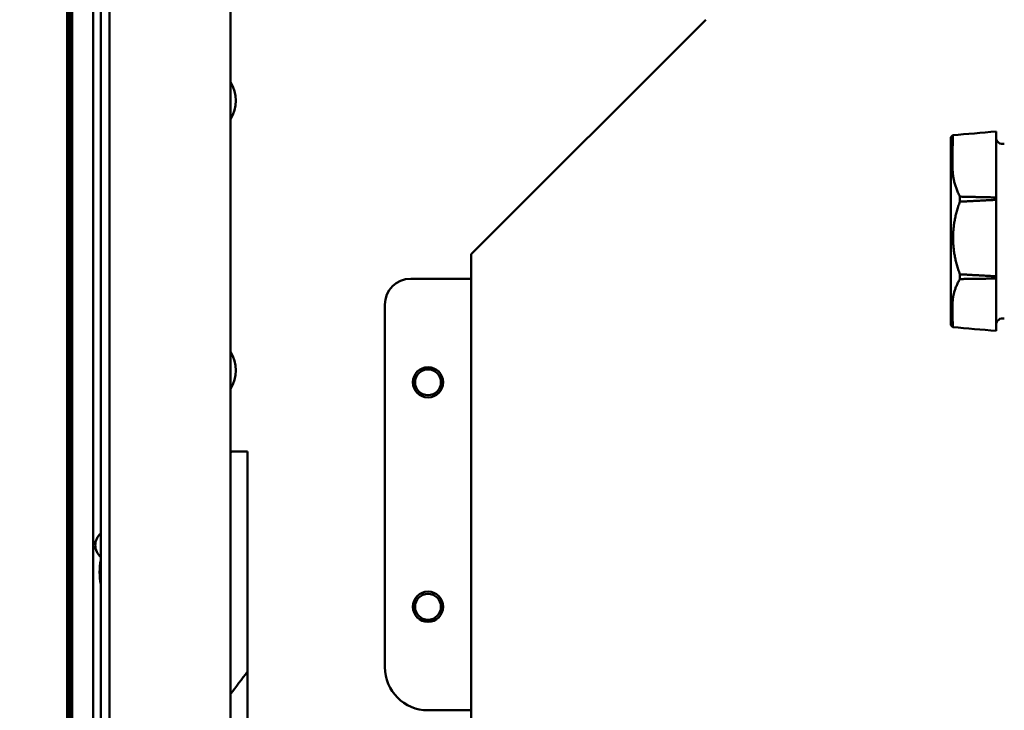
# Model space of a CAD drawing. Header units: millimetres. Extents: x 0 to 4584, y -120 to 1188.
# Tile 41 of 105: x 245 to 359, y 897 to 977. Entities that reach past the tile are written whole.
import ezdxf

# ---------------------------------------------------------------- set-up
doc = ezdxf.new("R2010")
doc.units = ezdxf.units.MM
doc.header["$LTSCALE"] = 2
doc.layers.add('Bemaßung (ISO)', color=7, linetype='Continuous', lineweight=25)
doc.layers.add('Sichtbar (ISO)', color=7, linetype='Continuous', lineweight=50)
doc.styles.add('Notiztext (DIN)', font='isocpeur.ttf')
doc.dimstyles.new('Standard (DIN)', dxfattribs={"dimscale": 2, "dimtxt": 3.5, "dimasz": 2.5, "dimexe": 2, "dimexo": 0.5, "dimgap": 0.5, "dimtad": 1, "dimrnd": 1e-08, "dimtxsty": 'Notiztext (DIN)', "dimcen": 0.09, "dimdle": 10, "dimclrd": 256, "dimclre": 256, "dimclrt": 256, "dimadec": 0, "dimazin": 0, "dimtfac": 1, "dimtmove": 0, "dimatfit": 3, "dimfxl": 1, "dimtolj": 1, "dimtzin": 0, "dimlwd": -1, "dimlwe": -1, "dimarcsym": 0})

# ---------------------------------------------------------------- blocks, each defined once
blk = doc.blocks.new('*D15')
at = {"layer": 'Bemaßung (ISO)', "transparency": 16777216}
for p, q in [((250.38, 1077.41), (206.53, 1077.41)), ((210.53, 1072.41), (210.53, 582.41)), ((250.38, 577.41), (206.53, 577.41))]:
    blk.add_line(p, q, dxfattribs=at)
for points in [[(209.7, 1072.41), (211.36, 1072.41), (210.53, 1077.41)], [(209.7, 582.41), (211.36, 582.41), (210.53, 577.41)]]:
    blk.add_solid(points, dxfattribs=at)
at = {"layer": 'Defpoints', "color": 0, "transparency": 16777216}
for p in [(251.38, 1077.41), (210.53, 577.41), (251.38, 577.41)]:
    blk.add_point(p, dxfattribs=at)
at = {"layer": 'Bemaßung (ISO)', "transparency": 16777216, "insert": (202.53, 820.74), "char_height": 7, "attachment_point": 1, "rotation": 90, "style": 'Notiztext (DIN)'}
blk.add_mtext('\\A1;500', dxfattribs=at)
blk = doc.blocks.new('*D16')
at = {"layer": 'Bemaßung (ISO)', "transparency": 16777216}
for p, q in [((259.38, 1062.41), (220.53, 1062.41)), ((224.53, 1057.41), (224.53, 597.41)), ((259.38, 592.41), (220.53, 592.41))]:
    blk.add_line(p, q, dxfattribs=at)
for points in [[(223.7, 1057.41), (225.36, 1057.41), (224.53, 1062.41)], [(223.7, 597.41), (225.36, 597.41), (224.53, 592.41)]]:
    blk.add_solid(points, dxfattribs=at)
at = {"layer": 'Defpoints', "color": 0, "transparency": 16777216}
for p in [(260.38, 1062.41), (224.53, 592.41), (260.38, 592.41)]:
    blk.add_point(p, dxfattribs=at)
at = {"layer": 'Bemaßung (ISO)', "transparency": 16777216, "insert": (216.53, 820.43), "char_height": 7, "attachment_point": 1, "rotation": 90, "style": 'Notiztext (DIN)'}
blk.add_mtext('\\A1;470', dxfattribs=at)

msp = doc.modelspace()

# ---------------------------------------------------------------- linework, layer by layer
at = {"layer": 'Sichtbar (ISO)'}
for p, q in [((254.378, 1046.9063), (254.378, 607.9063)), ((255.378, 1046.9063), (255.378, 607.9063)), ((269.378, 607.9063), (269.378, 1046.9063)), ((250.478, 827.5063), (250.478, 981.4063)), ((250.478, 827.5063), (250.478, 981.4063)), ((250.6177, 827.646), (250.6177, 981.4063)), ((250.8178, 827.8461), (250.8178, 981.4063)), ((251.0623, 828.0906), (251.0623, 981.4063)), ((253.478, 981.4063), (253.478, 830.5063)), ((297.278, 950.2347), (324.4496, 977.4063)), ((352.8537, 963.8063), (353.0716, 964.0242)), ((352.8537, 942.0063), (352.8537, 963.8063)), ((358.1037, 956.8146), (358.1037, 960.2647)), ((353.8994, 956.3233), (353.8994, 956.9086)), ((358.1037, 956.8146), (358.1037, 956.5398)), ((358.1037, 956.5398), (358.1037, 947.6825)), ((297.278, 950.2347), (297.278, 704.5779)), ((297.278, 947.4063), (290.278, 947.4063)), ((353.8994, 947.362), (353.8994, 947.9146)), ((358.1037, 947.6825), (358.1037, 947.4231)), ((358.1037, 944.4274), (358.1037, 947.4231)), ((287.278, 902.4063), (287.278, 944.4063)), ((358.1037, 944.4274), (358.1037, 941.353)), ((352.8537, 942.0063), (353.0716, 941.7884)), ((271.3749, 927.4032), (269.378, 927.4032)), ((271.375, 727.4032), (271.3749, 927.4032)), ((297.278, 897.4063), (292.278, 897.4063))]:
    msp.add_line(p, q, dxfattribs=at)
for centre, radius in [((292.278, 935.4001), 1.75), ((292.278, 935.4001), 1.5), ((292.278, 909.4001), 1.75), ((292.278, 909.4001), 1.5)]:
    msp.add_circle(centre, radius, dxfattribs=at)
for centre, radius, start, end in [((265.9999, 968.0282), 4, 327.622166, 32.377834), ((358.8537, 963.7563), 0.75, 180, 285.114611), ((290.278, 944.4063), 3, 90, 180), ((358.8537, 942.0563), 0.75, 74.885389, 180), ((265.9999, 936.7782), 4, 327.621748, 32.378252), ((265.998, 936.7813), 10.0595, 289.633433, 291.209065), ((255.478, 916.524), 1.75, 128.944804, 231.055196), ((260.878, 913.4063), 6.65, 167.807516, 192.192484), ((292.278, 902.4063), 5, 180, 270)]:
    msp.add_arc(centre, radius, start, end, dxfattribs=at)
for points, knots in [([(353.0717, 964.0242), (353.0718, 964.0244), (353.0719, 964.0152), (353.0719, 963.8955), (353.0694, 963.5174), (353.0658, 962.7224), (353.065, 962.5414), (353.062, 961.7524), (353.0598, 961.0218), (353.059, 960.1779)], [-0.951318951, -0.951318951, -0.951318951, -0.951318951, -0.872686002, -0.872686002, -0.445861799, -0.445861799, -0.33472835, -0.33472835, -0.000045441, -0.000045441, -0.000045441, -0.000045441]), ([(358.1037, 964.4596), (358.1037, 964.4596), (358.1037, 964.4522), (358.1037, 964.3962), (358.1037, 964.2983), (358.1037, 963.8433), (358.1037, 963.3241), (358.1037, 961.9791), (358.1037, 961.1716), (358.1037, 960.2647)], [-0.968096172, -0.968096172, -0.968096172, -0.968096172, -0.903285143, -0.903285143, -0.726542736, -0.726542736, -0.360000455, -0.360000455, -0.000001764, -0.000001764, -0.000001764, -0.000001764]), ([(353.059, 944.5273), (353.0598, 943.7929), (353.062, 943.1884), (353.065, 942.5846), (353.0658, 942.4511), (353.0689, 941.9738), (353.071, 941.7892), (353.0717, 941.7884)], [-1.74622527, -1.74622527, -1.74622527, -1.74622527, -1.410871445, -1.410871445, -1.299517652, -1.299517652, -0.95131892, -0.95131892, -0.95131892, -0.95131892])]:
    msp.add_open_spline(points, degree=3, knots=knots, dxfattribs=at)
for points in [[(353.0716, 964.0242), (354.7486, 964.1689), (356.4261, 964.3141), (358.1037, 964.4596)], [(358.1037, 941.353), (356.4261, 941.4985), (354.7486, 941.6437), (353.0716, 941.7884)], [(269.378, 899.2615), (270.0437, 900.1408), (270.7095, 901.02), (271.3749, 901.8995)]]:
    msp.add_open_spline(points, degree=3, dxfattribs=at)
for points, weights in [([(353.059, 960.1779), (353.0591, 958.5975), (353.8994, 956.9086)], [1.27927488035, 1.27927491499, 1.2314661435]), ([(353.8994, 947.9146), (352.3749, 952.1217), (353.8994, 956.3233)], [1.23096562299, 1.32029098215, 1.23096562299]), ([(353.8994, 956.9086), (355.9497, 956.8616), (358.1037, 956.8146)], [1.00015187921, 1.00025748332, 1.00009122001]), ([(358.1037, 956.5398), (355.9469, 956.4304), (353.8994, 956.3233)], [1.00009573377, 1.0002702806, 1.00015667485]), ([(353.8994, 947.362), (353.0591, 945.8995), (353.059, 944.5273)], [1.2314661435, 1.27927491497, 1.27927488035]), ([(353.8994, 947.9146), (355.9469, 947.7999), (358.1037, 947.6825)], [1.00015667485, 1.0002702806, 1.00009573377]), ([(358.1037, 947.4231), (355.9497, 947.3928), (353.8994, 947.362)], [1.00009122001, 1.00025748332, 1.0001518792])]:
    msp.add_rational_spline(points, weights, degree=2, dxfattribs=at)

# ---------------------------------------------------------------- dimensions: what is measured, and where the dimension line sits
at = {"layer": 'Bemaßung (ISO)'}
for base, p1, p2, angle, picture, middle in [((210.5292, 577.4063), (251.378, 1077.4063), (251.378, 577.4063), 270, '*D15', (210.5292, 827.3863)), ((224.5292, 592.4063), (260.378, 1062.4063), (260.378, 592.4063), 90, '*D16', (224.5292, 827.4263))]:
    dim = msp.add_linear_dim(base=base, p1=p1, p2=p2, angle=angle, dimstyle='Standard (DIN)', override={"dimgap": 0.5, "dimdec": 2, "dimtol": 0, "dimlim": 0, "dimtp": 0, "dimtm": 0, "dimtdec": 2, "dimtofl": 0, "dimatfit": 1}, dxfattribs=at)
    dim.commit()
    dim.dimension.update_dxf_attribs({"geometry": picture, "text_midpoint": middle, "dimtype": 160})

doc.saveas('drawing.dxf')
